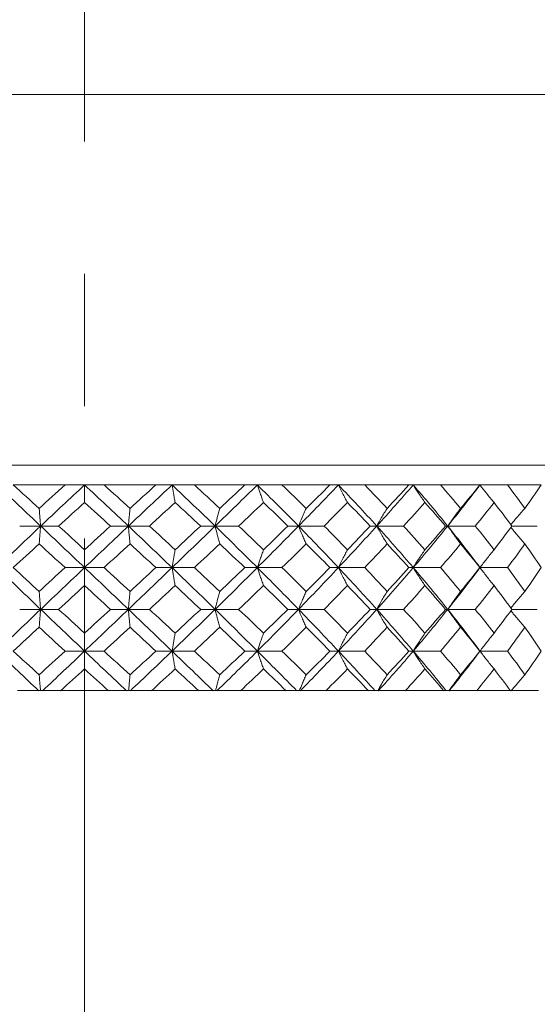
# Model space of a CAD drawing. Header units: inches. Extents: x 1.8 to 31.6, y 1.9 to 20.6.
# Tile 8 of 81: x 8.003 to 8.394, y 9.194 to 9.938. Entities that reach past the tile are written whole.
import ezdxf

# ---------------------------------------------------------------- set-up
doc = ezdxf.new("R2010")
doc.units = ezdxf.units.IN
doc.header["$MEASUREMENT"] = 0
doc.linetypes.add('CENTERX2', pattern=[0.8, 0.5, -0.1, 0.1, -0.1])

msp = doc.modelspace()

# ---------------------------------------------------------------- linework, layer by layer
at = {"color": 7, "linetype": 'CENTERX2', "lineweight": 0}
msp.add_line((8.0523, 13.54562), (8.0523, 7.70546), dxfattribs=at)
at = {"color": 7, "linetype": 'Continuous', "lineweight": 15}
for p, q in [((8.6773, 9.88114), (7.4273, 9.88114)), ((7.6148, 9.60105), (8.4898, 9.60105)), ((7.99847, 9.58605), (8.03755, 9.58605)), ((8.0523, 9.58605), (8.03755, 9.58605)), ((8.06705, 9.58605), (8.0523, 9.58605)), ((8.06705, 9.58605), (8.10613, 9.58605)), ((8.11839, 9.58605), (8.10613, 9.58605)), ((8.13527, 9.58605), (8.11839, 9.58605)), ((8.13527, 9.58605), (8.17339, 9.58605)), ((8.18286, 9.58605), (8.17339, 9.58605)), ((8.20145, 9.58605), (8.18286, 9.58605)), ((8.20145, 9.58605), (8.23766, 9.58605)), ((8.24411, 9.58605), (8.23766, 9.58605)), ((8.26395, 9.58605), (8.24411, 9.58605)), ((8.26395, 9.58605), (8.29738, 9.58605)), ((8.30064, 9.58605), (8.29738, 9.58605)), ((8.32124, 9.58605), (8.30064, 9.58605)), ((8.32124, 9.58605), (8.35105, 9.58605)), ((8.37191, 9.58605), (8.35105, 9.58605)), ((8.37191, 9.58605), (8.39737, 9.58605)), ((8.01915, 9.55501), (8.00329, 9.55501)), ((8.01915, 9.55501), (8.0327, 9.55501)), ((8.08545, 9.55501), (8.0719, 9.55501)), ((8.08545, 9.55501), (8.10131, 9.55501)), ((8.15093, 9.55501), (8.14003, 9.55501)), ((8.15093, 9.55501), (8.16872, 9.55501)), ((8.21398, 9.55501), (8.206, 9.55501)), ((8.21398, 9.55501), (8.23326, 9.55501)), ((8.27306, 9.55501), (8.26819, 9.55501)), ((8.27306, 9.55501), (8.29334, 9.55501)), ((8.32669, 9.55501), (8.32506, 9.55501)), ((8.32669, 9.55501), (8.34749, 9.55501)), ((8.37521, 9.55501), (8.39437, 9.55501)), ((8.0523, 9.52361), (8.03755, 9.52361)), ((8.0523, 9.52361), (8.06705, 9.52361)), ((8.11839, 9.52361), (8.10613, 9.52361)), ((8.11839, 9.52361), (8.13527, 9.52361)), ((8.18286, 9.52361), (8.17339, 9.52361)), ((8.18286, 9.52361), (8.20145, 9.52361)), ((8.24411, 9.52361), (8.23766, 9.52361)), ((8.24411, 9.52361), (8.26395, 9.52361)), ((8.30064, 9.52361), (8.29738, 9.52361)), ((8.30064, 9.52361), (8.32124, 9.52361)), ((8.35105, 9.52361), (8.37191, 9.52361)), ((8.01915, 9.49204), (8.00329, 9.49204)), ((8.01915, 9.49204), (8.0327, 9.49204)), ((8.08545, 9.49204), (8.0719, 9.49204)), ((8.08545, 9.49204), (8.10131, 9.49204)), ((8.15093, 9.49204), (8.14003, 9.49204)), ((8.15093, 9.49204), (8.16872, 9.49204)), ((8.21398, 9.49204), (8.206, 9.49204)), ((8.21398, 9.49204), (8.23326, 9.49204)), ((8.27306, 9.49204), (8.26819, 9.49204)), ((8.27306, 9.49204), (8.29334, 9.49204)), ((8.32669, 9.49204), (8.32506, 9.49204)), ((8.32669, 9.49204), (8.34749, 9.49204)), ((8.37521, 9.49204), (8.39437, 9.49204)), ((8.0523, 9.4605), (8.03755, 9.4605)), ((8.0523, 9.4605), (8.06705, 9.4605)), ((8.11839, 9.4605), (8.10613, 9.4605)), ((8.11839, 9.4605), (8.13527, 9.4605)), ((8.18286, 9.4605), (8.17339, 9.4605)), ((8.18286, 9.4605), (8.20145, 9.4605)), ((8.24411, 9.4605), (8.23766, 9.4605)), ((8.24411, 9.4605), (8.26395, 9.4605)), ((8.30064, 9.4605), (8.29738, 9.4605)), ((8.30064, 9.4605), (8.32124, 9.4605)), ((8.35105, 9.4605), (8.37191, 9.4605)), ((8.00484, 9.43069), (8.00174, 9.43069)), ((8.00474, 9.43069), (8.03424, 9.43069)), ((8.07034, 9.43069), (8.03424, 9.43069)), ((8.07346, 9.43069), (8.07034, 9.43069)), ((8.07336, 9.43069), (8.10285, 9.43069)), ((8.1385, 9.43069), (8.10285, 9.43069)), ((8.14156, 9.43069), (8.1385, 9.43069)), ((8.14146, 9.43069), (8.17021, 9.43069)), ((8.20454, 9.43069), (8.17021, 9.43069)), ((8.20746, 9.43069), (8.20454, 9.43069)), ((8.20736, 9.43069), (8.23466, 9.43069)), ((8.26682, 9.43069), (8.23466, 9.43069)), ((8.26954, 9.43069), (8.26682, 9.43069)), ((8.26945, 9.43069), (8.29463, 9.43069)), ((8.32383, 9.43069), (8.29463, 9.43069)), ((8.32628, 9.43069), (8.32383, 9.43069)), ((8.32619, 9.43069), (8.34863, 9.43069)), ((8.37415, 9.43069), (8.34863, 9.43069)), ((8.37626, 9.43069), (8.37415, 9.43069)), ((8.37619, 9.43069), (8.39533, 9.43069))]:
    msp.add_line(p, q, dxfattribs=at)
at = {"color": 7, "linetype": 'Continuous', "lineweight": 15, "flags": 128}
for points in [[(8.35105, 9.52361), (8.35105, 9.52361)], [(8.35105, 9.4605), (8.35105, 9.4605)]]:
    msp.add_lwpolyline(points, dxfattribs=at)
at = {"color": 7, "linetype": 'Continuous', "lineweight": 15}
for points in [[(7.98621, 9.58605), (7.99709, 9.57582), (8.00809, 9.56546), (8.01915, 9.55501)], [(7.99847, 9.58605), (8.00494, 9.58021), (8.01144, 9.57432), (8.01797, 9.56839)], [(8.03755, 9.58605), (8.03103, 9.58021), (8.0245, 9.57432), (8.01797, 9.56839)], [(8.0523, 9.58605), (8.04128, 9.57582), (8.03022, 9.56546), (8.01915, 9.55501)], [(8.0523, 9.58605), (8.06332, 9.57582), (8.07438, 9.56546), (8.08545, 9.55501)], [(8.06705, 9.58605), (8.07357, 9.58021), (8.0801, 9.57432), (8.08663, 9.56839)], [(8.11839, 9.58605), (8.10751, 9.57582), (8.09651, 9.56546), (8.08545, 9.55501)], [(8.10613, 9.58605), (8.09966, 9.58021), (8.09316, 9.57432), (8.08663, 9.56839)], [(8.11839, 9.58605), (8.12928, 9.57582), (8.14014, 9.56546), (8.15093, 9.55501)], [(8.13527, 9.58605), (8.14167, 9.58021), (8.14806, 9.57432), (8.15443, 9.56839)], [(8.18286, 9.58605), (8.17238, 9.57582), (8.16172, 9.56546), (8.15093, 9.55501)], [(8.17339, 9.58605), (8.16712, 9.58021), (8.1608, 9.57432), (8.15443, 9.56839)], [(8.18286, 9.58605), (8.19334, 9.57582), (8.20373, 9.56546), (8.21398, 9.55501)], [(8.20145, 9.58605), (8.20758, 9.58021), (8.21367, 9.57432), (8.21972, 9.56839)], [(8.24411, 9.58605), (8.23429, 9.57582), (8.22424, 9.56546), (8.21398, 9.55501)], [(8.23766, 9.58605), (8.23176, 9.58021), (8.22578, 9.57432), (8.21972, 9.56839)], [(8.24411, 9.58605), (8.25393, 9.57582), (8.26359, 9.56546), (8.27306, 9.55501)], [(8.26395, 9.58605), (8.26966, 9.58021), (8.27531, 9.57432), (8.28089, 9.56839)], [(8.30064, 9.58605), (8.29173, 9.57582), (8.28252, 9.56546), (8.27306, 9.55501)], [(8.29738, 9.58605), (8.29197, 9.58021), (8.28648, 9.57432), (8.28089, 9.56839)], [(8.30064, 9.58605), (8.30955, 9.57582), (8.31825, 9.56546), (8.32669, 9.55501)], [(8.32124, 9.58605), (8.32639, 9.58021), (8.33145, 9.57432), (8.33643, 9.56839)], [(8.35105, 9.58605), (8.34326, 9.57582), (8.33513, 9.56546), (8.32669, 9.55501)], [(8.35105, 9.58605), (8.34629, 9.58021), (8.34141, 9.57432), (8.33643, 9.56839)], [(8.37191, 9.58605), (8.37637, 9.58021), (8.38072, 9.57432), (8.38498, 9.56839)], [(8.39737, 9.58605), (8.39337, 9.58021), (8.38923, 9.57432), (8.38498, 9.56839)], [(8.0523, 9.57278), (8.04578, 9.56689), (8.03924, 9.56097), (8.0327, 9.55501)], [(8.0523, 9.57278), (8.05882, 9.56689), (8.06536, 9.56097), (8.0719, 9.55501)], [(8.12074, 9.57278), (8.1143, 9.56689), (8.10782, 9.56097), (8.10131, 9.55501)], [(8.12074, 9.57278), (8.12718, 9.56689), (8.13362, 9.56097), (8.14003, 9.55501)], [(8.1875, 9.57278), (8.18129, 9.56689), (8.17503, 9.56097), (8.16872, 9.55501)], [(8.1875, 9.57278), (8.1937, 9.56689), (8.19987, 9.56097), (8.206, 9.55501)], [(8.25092, 9.57278), (8.24511, 9.56689), (8.23922, 9.56097), (8.23326, 9.55501)], [(8.25092, 9.57278), (8.25673, 9.56689), (8.26249, 9.56097), (8.26819, 9.55501)], [(8.30946, 9.57278), (8.30418, 9.56689), (8.2988, 9.56097), (8.29334, 9.55501)], [(8.30946, 9.57278), (8.31473, 9.56689), (8.31994, 9.56097), (8.32506, 9.55501)], [(8.36166, 9.57278), (8.35705, 9.56689), (8.35232, 9.56097), (8.34749, 9.55501)], [(8.36166, 9.57278), (8.36627, 9.56689), (8.37079, 9.56097), (8.37521, 9.55501)], [(8.01915, 9.55501), (8.00815, 9.54462), (7.99715, 9.53413), (7.98621, 9.52361)], [(8.01915, 9.55501), (8.03015, 9.54462), (8.04122, 9.53413), (8.0523, 9.52361)], [(8.0327, 9.55501), (8.03922, 9.54907), (8.04576, 9.54311), (8.0523, 9.53712)], [(8.08545, 9.55501), (8.07445, 9.54462), (8.06338, 9.53413), (8.0523, 9.52361)], [(8.0719, 9.55501), (8.06538, 9.54907), (8.05884, 9.54311), (8.0523, 9.53712)], [(8.08545, 9.55501), (8.09645, 9.54462), (8.10745, 9.53413), (8.11839, 9.52361)], [(8.10131, 9.55501), (8.1078, 9.54907), (8.11428, 9.54311), (8.12074, 9.53712)], [(8.15093, 9.55501), (8.1402, 9.54462), (8.12934, 9.53413), (8.11839, 9.52361)], [(8.14003, 9.55501), (8.13364, 9.54907), (8.1272, 9.54311), (8.12074, 9.53712)], [(8.15093, 9.55501), (8.16166, 9.54462), (8.17232, 9.53413), (8.18286, 9.52361)], [(8.16872, 9.55501), (8.17501, 9.54907), (8.18127, 9.54311), (8.1875, 9.53712)], [(8.21398, 9.55501), (8.20379, 9.54462), (8.1934, 9.53413), (8.18286, 9.52361)], [(8.206, 9.55501), (8.19989, 9.54907), (8.19372, 9.54311), (8.1875, 9.53712)], [(8.21398, 9.55501), (8.22418, 9.54462), (8.23424, 9.53413), (8.24411, 9.52361)], [(8.23326, 9.55501), (8.2392, 9.54907), (8.24509, 9.54311), (8.25092, 9.53712)], [(8.27306, 9.55501), (8.26365, 9.54462), (8.25398, 9.53413), (8.24411, 9.52361)], [(8.26819, 9.55501), (8.26251, 9.54907), (8.25675, 9.54311), (8.25092, 9.53712)], [(8.27306, 9.55501), (8.28246, 9.54462), (8.29167, 9.53413), (8.30064, 9.52361)], [(8.29334, 9.55501), (8.29879, 9.54907), (8.30416, 9.54311), (8.30946, 9.53712)], [(8.32669, 9.55501), (8.3183, 9.54462), (8.3096, 9.53413), (8.30064, 9.52361)], [(8.32506, 9.55501), (8.31995, 9.54907), (8.31475, 9.54311), (8.30946, 9.53712)], [(8.32669, 9.55501), (8.33508, 9.54462), (8.34322, 9.53413), (8.35105, 9.52361)], [(8.34749, 9.55501), (8.35231, 9.54907), (8.35703, 9.54311), (8.36166, 9.53712)], [(8.37521, 9.55501), (8.37081, 9.54907), (8.36629, 9.54311), (8.36166, 9.53712)], [(8.01797, 9.54156), (8.01147, 9.5356), (8.00496, 9.52961), (7.99847, 9.52361)], [(8.01797, 9.54156), (8.02448, 9.5356), (8.03101, 9.52961), (8.03755, 9.52361)], [(8.08663, 9.54156), (8.08012, 9.5356), (8.07359, 9.52961), (8.06705, 9.52361)], [(8.08663, 9.54156), (8.09313, 9.5356), (8.09964, 9.52961), (8.10613, 9.52361)], [(8.15443, 9.54156), (8.14808, 9.5356), (8.14169, 9.52961), (8.13527, 9.52361)], [(8.15443, 9.54156), (8.16078, 9.5356), (8.1671, 9.52961), (8.17339, 9.52361)], [(8.21972, 9.54156), (8.21369, 9.5356), (8.2076, 9.52961), (8.20145, 9.52361)], [(8.21972, 9.54156), (8.22576, 9.5356), (8.23174, 9.52961), (8.23766, 9.52361)], [(8.28089, 9.54156), (8.27533, 9.5356), (8.26968, 9.52961), (8.26395, 9.52361)], [(8.28089, 9.54156), (8.28646, 9.5356), (8.29196, 9.52961), (8.29738, 9.52361)], [(8.33643, 9.54156), (8.33147, 9.5356), (8.3264, 9.52961), (8.32124, 9.52361)], [(8.33643, 9.54156), (8.3414, 9.5356), (8.34627, 9.52961), (8.35105, 9.52361)], [(8.38498, 9.54156), (8.38074, 9.5356), (8.37638, 9.52961), (8.37191, 9.52361)], [(8.38498, 9.54156), (8.38922, 9.5356), (8.39335, 9.52961), (8.39737, 9.52361)], [(7.98621, 9.52361), (7.99712, 9.51311), (8.00812, 9.50257), (8.01915, 9.49204)], [(7.99847, 9.52361), (8.00495, 9.51762), (8.01146, 9.51161), (8.01797, 9.50561)], [(8.03755, 9.52361), (8.03102, 9.51762), (8.02449, 9.51161), (8.01797, 9.50561)], [(8.0523, 9.52361), (8.04125, 9.51311), (8.03018, 9.50257), (8.01915, 9.49204)], [(8.0523, 9.52361), (8.06335, 9.51311), (8.07442, 9.50257), (8.08545, 9.49204)], [(8.06705, 9.52361), (8.07358, 9.51762), (8.08011, 9.51161), (8.08663, 9.50561)], [(8.11839, 9.52361), (8.10748, 9.51311), (8.09648, 9.50257), (8.08545, 9.49204)], [(8.10613, 9.52361), (8.09965, 9.51762), (8.09314, 9.51161), (8.08663, 9.50561)], [(8.11839, 9.52361), (8.12931, 9.51311), (8.14017, 9.50257), (8.15093, 9.49204)], [(8.13527, 9.52361), (8.14168, 9.51762), (8.14807, 9.51161), (8.15443, 9.50561)], [(8.18286, 9.52361), (8.17235, 9.51311), (8.16169, 9.50257), (8.15093, 9.49204)], [(8.17339, 9.52361), (8.16711, 9.51762), (8.16079, 9.51161), (8.15443, 9.50561)], [(8.18286, 9.52361), (8.19337, 9.51311), (8.20376, 9.50257), (8.21398, 9.49204)], [(8.20145, 9.52361), (8.20759, 9.51762), (8.21368, 9.51161), (8.21972, 9.50561)], [(8.24411, 9.52361), (8.23426, 9.51311), (8.22421, 9.50257), (8.21398, 9.49204)], [(8.23766, 9.52361), (8.23175, 9.51762), (8.22576, 9.51161), (8.21972, 9.50561)], [(8.24411, 9.52361), (8.25396, 9.51311), (8.26362, 9.50257), (8.27306, 9.49204)], [(8.26395, 9.52361), (8.26967, 9.51762), (8.27532, 9.51161), (8.28089, 9.50561)], [(8.30064, 9.52361), (8.2917, 9.51311), (8.28249, 9.50257), (8.27306, 9.49204)], [(8.29738, 9.52361), (8.29197, 9.51762), (8.28647, 9.51161), (8.28089, 9.50561)], [(8.30064, 9.52361), (8.30958, 9.51311), (8.31828, 9.50257), (8.32669, 9.49204)], [(8.32124, 9.52361), (8.3264, 9.51762), (8.33146, 9.51161), (8.33643, 9.50561)], [(8.35105, 9.52361), (8.34324, 9.51311), (8.33511, 9.50257), (8.32669, 9.49204)], [(8.35105, 9.52361), (8.34628, 9.51762), (8.34141, 9.51161), (8.33643, 9.50561)], [(8.37191, 9.52361), (8.37637, 9.51762), (8.38073, 9.51161), (8.38498, 9.50561)], [(8.39737, 9.52361), (8.39336, 9.51762), (8.38922, 9.51161), (8.38498, 9.50561)], [(8.0523, 9.51007), (8.04577, 9.50406), (8.03923, 9.49805), (8.0327, 9.49204)], [(8.0523, 9.51007), (8.05883, 9.50406), (8.06537, 9.49805), (8.0719, 9.49204)], [(8.12074, 9.51007), (8.11429, 9.50406), (8.10781, 9.49805), (8.10131, 9.49204)], [(8.12074, 9.51007), (8.12719, 9.50406), (8.13363, 9.49805), (8.14003, 9.49204)], [(8.1875, 9.51007), (8.18128, 9.50406), (8.17502, 9.49805), (8.16872, 9.49204)], [(8.1875, 9.51007), (8.19371, 9.50406), (8.19988, 9.49805), (8.206, 9.49204)], [(8.25092, 9.51007), (8.2451, 9.50406), (8.23921, 9.49805), (8.23326, 9.49204)], [(8.25092, 9.51007), (8.25674, 9.50406), (8.2625, 9.49805), (8.26819, 9.49204)], [(8.30946, 9.51007), (8.30417, 9.50406), (8.2988, 9.49805), (8.29334, 9.49204)], [(8.30946, 9.51007), (8.31474, 9.50406), (8.31994, 9.49805), (8.32506, 9.49204)], [(8.36166, 9.51007), (8.35704, 9.50406), (8.35231, 9.49805), (8.34749, 9.49204)], [(8.36166, 9.51007), (8.36628, 9.50406), (8.3708, 9.49805), (8.37521, 9.49204)], [(8.01915, 9.49204), (8.00812, 9.48151), (7.99712, 9.47098), (7.98621, 9.4605)], [(8.01915, 9.49204), (8.03019, 9.48151), (8.04125, 9.47098), (8.0523, 9.4605)], [(8.0327, 9.49204), (8.03923, 9.48603), (8.04577, 9.48003), (8.0523, 9.47403)], [(8.08545, 9.49204), (8.07441, 9.48151), (8.06335, 9.47098), (8.0523, 9.4605)], [(8.0719, 9.49204), (8.06537, 9.48603), (8.05883, 9.48003), (8.0523, 9.47403)], [(8.08545, 9.49204), (8.09648, 9.48151), (8.10748, 9.47098), (8.11839, 9.4605)], [(8.10131, 9.49204), (8.10781, 9.48603), (8.11429, 9.48003), (8.12074, 9.47403)], [(8.15093, 9.49204), (8.14017, 9.48151), (8.1293, 9.47098), (8.11839, 9.4605)], [(8.14003, 9.49204), (8.13363, 9.48603), (8.12719, 9.48003), (8.12074, 9.47403)], [(8.15093, 9.49204), (8.16169, 9.48151), (8.17235, 9.47098), (8.18286, 9.4605)], [(8.16872, 9.49204), (8.17502, 9.48603), (8.18128, 9.48003), (8.1875, 9.47403)], [(8.21398, 9.49204), (8.20376, 9.48151), (8.19337, 9.47098), (8.18286, 9.4605)], [(8.206, 9.49204), (8.19988, 9.48603), (8.19371, 9.48003), (8.1875, 9.47403)], [(8.21398, 9.49204), (8.22421, 9.48151), (8.23427, 9.47098), (8.24411, 9.4605)], [(8.23326, 9.49204), (8.23921, 9.48603), (8.2451, 9.48003), (8.25092, 9.47403)], [(8.27306, 9.49204), (8.26362, 9.48151), (8.25395, 9.47098), (8.24411, 9.4605)], [(8.26819, 9.49204), (8.2625, 9.48603), (8.25674, 9.48003), (8.25092, 9.47403)], [(8.27306, 9.49204), (8.28249, 9.48151), (8.2917, 9.47098), (8.30064, 9.4605)], [(8.29334, 9.49204), (8.2988, 9.48603), (8.30417, 9.48003), (8.30946, 9.47403)], [(8.32669, 9.49204), (8.31827, 9.48151), (8.30958, 9.47098), (8.30064, 9.4605)], [(8.32506, 9.49204), (8.31994, 9.48603), (8.31474, 9.48003), (8.30946, 9.47403)], [(8.32669, 9.49204), (8.33511, 9.48151), (8.34324, 9.47098), (8.35105, 9.4605)], [(8.34749, 9.49204), (8.35231, 9.48603), (8.35704, 9.48003), (8.36166, 9.47403)], [(8.37521, 9.49204), (8.3708, 9.48603), (8.36628, 9.48003), (8.36166, 9.47403)], [(8.01797, 9.47849), (8.01145, 9.47248), (8.00495, 9.46648), (7.99847, 9.4605)], [(8.01797, 9.47849), (8.02449, 9.47248), (8.03102, 9.46648), (8.03755, 9.4605)], [(8.08663, 9.47849), (8.08011, 9.47248), (8.07358, 9.46648), (8.06705, 9.4605)], [(8.08663, 9.47849), (8.09315, 9.47248), (8.09965, 9.46648), (8.10613, 9.4605)], [(8.15443, 9.47849), (8.14807, 9.47248), (8.14168, 9.46648), (8.13527, 9.4605)], [(8.15443, 9.47849), (8.16079, 9.47248), (8.16711, 9.46648), (8.17339, 9.4605)], [(8.21972, 9.47849), (8.21368, 9.47248), (8.20759, 9.46648), (8.20145, 9.4605)], [(8.21972, 9.47849), (8.22577, 9.47248), (8.23175, 9.46648), (8.23766, 9.4605)], [(8.28089, 9.47849), (8.27532, 9.47248), (8.26967, 9.46648), (8.26395, 9.4605)], [(8.28089, 9.47849), (8.28647, 9.47248), (8.29197, 9.46648), (8.29738, 9.4605)], [(8.33643, 9.47849), (8.33146, 9.47248), (8.32639, 9.46648), (8.32124, 9.4605)], [(8.33643, 9.47849), (8.34141, 9.47248), (8.34628, 9.46648), (8.35105, 9.4605)], [(8.38498, 9.47849), (8.38073, 9.47248), (8.37637, 9.46648), (8.37191, 9.4605)], [(8.38498, 9.47849), (8.38923, 9.47248), (8.39336, 9.46648), (8.39737, 9.4605)], [(7.98621, 9.4605), (7.99667, 9.45046), (8.00718, 9.44047), (8.01769, 9.43056)], [(7.99847, 9.4605), (8.00496, 9.45451), (8.01147, 9.44854), (8.01797, 9.44259)], [(8.03755, 9.4605), (8.03101, 9.45451), (8.02448, 9.44854), (8.01797, 9.44259)], [(8.0523, 9.4605), (8.0417, 9.45046), (8.03113, 9.44047), (8.02061, 9.43056)], [(8.0523, 9.4605), (8.0629, 9.45046), (8.07347, 9.44047), (8.08399, 9.43056)], [(8.06705, 9.4605), (8.07359, 9.45451), (8.08012, 9.44854), (8.08663, 9.44259)], [(8.10613, 9.4605), (8.09964, 9.45451), (8.09313, 9.44854), (8.08663, 9.44259)], [(8.11839, 9.4605), (8.10793, 9.45046), (8.09742, 9.44047), (8.08691, 9.43056)], [(8.11839, 9.4605), (8.12886, 9.45046), (8.13924, 9.44047), (8.1495, 9.43056)], [(8.13527, 9.4605), (8.1417, 9.45451), (8.14809, 9.44854), (8.15443, 9.44259)], [(8.18286, 9.4605), (8.17278, 9.45046), (8.1626, 9.44047), (8.15236, 9.43056)], [(8.17339, 9.4605), (8.1671, 9.45451), (8.16078, 9.44854), (8.15443, 9.44259)], [(8.18286, 9.4605), (8.19294, 9.45046), (8.20287, 9.44047), (8.21263, 9.43056)], [(8.20145, 9.4605), (8.2076, 9.45451), (8.21369, 9.44854), (8.21972, 9.44259)], [(8.24411, 9.4605), (8.23467, 9.45046), (8.22507, 9.44047), (8.21534, 9.43056)], [(8.23766, 9.4605), (8.23174, 9.45451), (8.22575, 9.44854), (8.21972, 9.44259)], [(8.24411, 9.4605), (8.25355, 9.45046), (8.26279, 9.44047), (8.2718, 9.43056)], [(8.26395, 9.4605), (8.26968, 9.45451), (8.27533, 9.44854), (8.28089, 9.44259)], [(8.30064, 9.4605), (8.29207, 9.45046), (8.28328, 9.44047), (8.2743, 9.43056)], [(8.29738, 9.4605), (8.29196, 9.45451), (8.28646, 9.44854), (8.28089, 9.44259)], [(8.30064, 9.4605), (8.30921, 9.45046), (8.31753, 9.44047), (8.32558, 9.43056)], [(8.32124, 9.4605), (8.32641, 9.45451), (8.33147, 9.44854), (8.33643, 9.44259)], [(8.35105, 9.4605), (8.34356, 9.45046), (8.3358, 9.44047), (8.32781, 9.43056)], [(8.35105, 9.4605), (8.34627, 9.45451), (8.3414, 9.44854), (8.33643, 9.44259)], [(8.37191, 9.4605), (8.37638, 9.45451), (8.38074, 9.44854), (8.38498, 9.44259)], [(8.39737, 9.4605), (8.39335, 9.45451), (8.38922, 9.44854), (8.38498, 9.44259)], [(8.0523, 9.44702), (8.04626, 9.44151), (8.04023, 9.43602), (8.03422, 9.43057)], [(8.0523, 9.44702), (8.05834, 9.44151), (8.06437, 9.43602), (8.07038, 9.43057)], [(8.12074, 9.44702), (8.11478, 9.44151), (8.1088, 9.43602), (8.10282, 9.43057)], [(8.12074, 9.44702), (8.1267, 9.44151), (8.13264, 9.43602), (8.13854, 9.43057)], [(8.1875, 9.44702), (8.18175, 9.44151), (8.17598, 9.43602), (8.17018, 9.43057)], [(8.1875, 9.44702), (8.19324, 9.44151), (8.19893, 9.43602), (8.20458, 9.43057)], [(8.25092, 9.44702), (8.24554, 9.44151), (8.24011, 9.43602), (8.23464, 9.43057)], [(8.25092, 9.44702), (8.2563, 9.44151), (8.26162, 9.43602), (8.26686, 9.43057)], [(8.30946, 9.44702), (8.30457, 9.44151), (8.29962, 9.43602), (8.29461, 9.43057)], [(8.30946, 9.44702), (8.31434, 9.44151), (8.31914, 9.43602), (8.32386, 9.43057)], [(8.36166, 9.44702), (8.35739, 9.44151), (8.35304, 9.43602), (8.34861, 9.43057)], [(8.36166, 9.44702), (8.36593, 9.44151), (8.3701, 9.43602), (8.37418, 9.43057)]]:
    msp.add_open_spline(points, degree=3, dxfattribs=at)
for points, knots in [([(8.0523, 9.57278), (8.0523, 9.57393), (8.0523, 9.57509), (8.0523, 9.57625), (8.0523, 9.57742), (8.0523, 9.5786), (8.0523, 9.57978), (8.0523, 9.58184), (8.0523, 9.58393), (8.0523, 9.58605)], [0, 0, 0, 0, 0.0001358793, 0.0001358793, 0.0001358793, 0.0002717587, 0.0002717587, 0.0002717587, 0.0005087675, 0.0005087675, 0.0005087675, 0.0005087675]), ([(8.12074, 9.57278), (8.12053, 9.57393), (8.12031, 9.57509), (8.1201, 9.57625), (8.11989, 9.57742), (8.11968, 9.5786), (8.11947, 9.57978), (8.11911, 9.58184), (8.11875, 9.58393), (8.11839, 9.58605)], [0, 0, 0, 0, 0.0001358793, 0.0001358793, 0.0001358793, 0.0002717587, 0.0002717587, 0.0002717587, 0.0005087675, 0.0005087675, 0.0005087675, 0.0005087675]), ([(8.1875, 9.57278), (8.18707, 9.57393), (8.18665, 9.57509), (8.18624, 9.57625), (8.18582, 9.57742), (8.18541, 9.5786), (8.18499, 9.57978), (8.18428, 9.58184), (8.18356, 9.58393), (8.18286, 9.58605)], [0, 0, 0, 0, 0.0001358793, 0.0001358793, 0.0001358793, 0.0002717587, 0.0002717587, 0.0002717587, 0.0005087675, 0.0005087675, 0.0005087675, 0.0005087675]), ([(8.25092, 9.57278), (8.2503, 9.57393), (8.24969, 9.57509), (8.24907, 9.57625), (8.24846, 9.57742), (8.24785, 9.5786), (8.24725, 9.57978), (8.24619, 9.58184), (8.24515, 9.58393), (8.24411, 9.58605)], [0, 0, 0, 0, 0.0001358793, 0.0001358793, 0.0001358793, 0.0002717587, 0.0002717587, 0.0002717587, 0.0005087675, 0.0005087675, 0.0005087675, 0.0005087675]), ([(8.30946, 9.57278), (8.30866, 9.57393), (8.30786, 9.57509), (8.30707, 9.57625), (8.30627, 9.57742), (8.30548, 9.5786), (8.3047, 9.57978), (8.30333, 9.58184), (8.30198, 9.58393), (8.30064, 9.58605)], [0, 0, 0, 0, 0.0001358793, 0.0001358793, 0.0001358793, 0.0002717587, 0.0002717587, 0.0002717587, 0.0005087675, 0.0005087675, 0.0005087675, 0.0005087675]), ([(8.36166, 9.57278), (8.3607, 9.57393), (8.35974, 9.57509), (8.35878, 9.57625), (8.35783, 9.57742), (8.35688, 9.5786), (8.35594, 9.57978), (8.35429, 9.58184), (8.35266, 9.58393), (8.35105, 9.58605)], [0, 0, 0, 0, 0.0001358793, 0.0001358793, 0.0001358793, 0.0002717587, 0.0002717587, 0.0002717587, 0.0005087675, 0.0005087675, 0.0005087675, 0.0005087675]), ([(8.01797, 9.56839), (8.01808, 9.56724), (8.01819, 9.56608), (8.01829, 9.56491), (8.0184, 9.56374), (8.0185, 9.56256), (8.01861, 9.56137), (8.01879, 9.55928), (8.01897, 9.55716), (8.01915, 9.55501)], [0, 0, 0, 0, 0.00013588, 0.00013588, 0.00013588, 0.0002717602, 0.0002717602, 0.0002717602, 0.0005106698, 0.0005106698, 0.0005106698, 0.0005106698]), ([(8.08663, 9.56839), (8.08652, 9.56724), (8.08641, 9.56608), (8.08631, 9.56491), (8.0862, 9.56374), (8.0861, 9.56256), (8.08599, 9.56137), (8.08581, 9.55928), (8.08563, 9.55716), (8.08545, 9.55501)], [0, 0, 0, 0, 0.00013588, 0.00013588, 0.00013588, 0.0002717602, 0.0002717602, 0.0002717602, 0.0005106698, 0.0005106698, 0.0005106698, 0.0005106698]), ([(8.15443, 9.56839), (8.15411, 9.56724), (8.1538, 9.56608), (8.15348, 9.56491), (8.15317, 9.56374), (8.15286, 9.56256), (8.15255, 9.56137), (8.152, 9.55928), (8.15146, 9.55716), (8.15093, 9.55501)], [0, 0, 0, 0, 0.00013588, 0.00013588, 0.00013588, 0.0002717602, 0.0002717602, 0.0002717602, 0.0005106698, 0.0005106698, 0.0005106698, 0.0005106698]), ([(8.21972, 9.56839), (8.2192, 9.56724), (8.21868, 9.56608), (8.21817, 9.56491), (8.21766, 9.56374), (8.21714, 9.56256), (8.21664, 9.56137), (8.21574, 9.55928), (8.21486, 9.55716), (8.21398, 9.55501)], [0, 0, 0, 0, 0.00013588, 0.00013588, 0.00013588, 0.0002717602, 0.0002717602, 0.0002717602, 0.0005106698, 0.0005106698, 0.0005106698, 0.0005106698]), ([(8.28089, 9.56839), (8.28018, 9.56724), (8.27947, 9.56608), (8.27877, 9.56491), (8.27807, 9.56374), (8.27737, 9.56256), (8.27668, 9.56137), (8.27546, 9.55928), (8.27425, 9.55716), (8.27306, 9.55501)], [0, 0, 0, 0, 0.00013588, 0.00013588, 0.00013588, 0.0002717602, 0.0002717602, 0.0002717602, 0.0005106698, 0.0005106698, 0.0005106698, 0.0005106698]), ([(8.33643, 9.56839), (8.33555, 9.56724), (8.33467, 9.56608), (8.3338, 9.56491), (8.33292, 9.56374), (8.33205, 9.56256), (8.33119, 9.56137), (8.32967, 9.55928), (8.32817, 9.55716), (8.32669, 9.55501)], [0, 0, 0, 0, 0.00013588, 0.00013588, 0.00013588, 0.0002717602, 0.0002717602, 0.0002717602, 0.0005106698, 0.0005106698, 0.0005106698, 0.0005106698]), ([(8.38498, 9.56839), (8.38395, 9.56724), (8.38188, 9.56492), (8.37896, 9.56152), (8.37647, 9.55857), (8.37501, 9.55678), (8.37442, 9.55605)], [0, 0, 0, 0, 0.288038, 0.576077, 0.829268, 1, 1, 1, 1]), ([(8.01797, 9.54156), (8.01808, 9.54272), (8.01819, 9.54389), (8.01829, 9.54506), (8.0184, 9.54624), (8.0185, 9.54742), (8.01861, 9.54861), (8.01879, 9.55072), (8.01897, 9.55285), (8.01915, 9.55501)], [0, 0, 0, 0, 0.0001358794, 0.0001358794, 0.0001358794, 0.0002717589, 0.0002717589, 0.0002717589, 0.0005117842, 0.0005117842, 0.0005117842, 0.0005117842]), ([(8.08663, 9.54156), (8.08652, 9.54272), (8.08641, 9.54389), (8.08631, 9.54506), (8.0862, 9.54624), (8.0861, 9.54742), (8.08599, 9.54861), (8.08581, 9.55072), (8.08563, 9.55285), (8.08545, 9.55501)], [0, 0, 0, 0, 0.0001358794, 0.0001358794, 0.0001358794, 0.0002717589, 0.0002717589, 0.0002717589, 0.0005117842, 0.0005117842, 0.0005117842, 0.0005117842]), ([(8.15443, 9.54156), (8.15412, 9.54272), (8.1538, 9.54389), (8.15349, 9.54506), (8.15317, 9.54624), (8.15286, 9.54742), (8.15255, 9.54861), (8.15201, 9.55072), (8.15147, 9.55285), (8.15093, 9.55501)], [0, 0, 0, 0, 0.0001358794, 0.0001358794, 0.0001358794, 0.0002717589, 0.0002717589, 0.0002717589, 0.0005117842, 0.0005117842, 0.0005117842, 0.0005117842]), ([(8.21972, 9.54156), (8.21921, 9.54272), (8.21869, 9.54389), (8.21818, 9.54506), (8.21766, 9.54624), (8.21715, 9.54742), (8.21664, 9.54861), (8.21575, 9.55072), (8.21486, 9.55285), (8.21398, 9.55501)], [0, 0, 0, 0, 0.0001358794, 0.0001358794, 0.0001358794, 0.0002717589, 0.0002717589, 0.0002717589, 0.0005117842, 0.0005117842, 0.0005117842, 0.0005117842]), ([(8.28089, 9.54156), (8.28018, 9.54272), (8.27948, 9.54389), (8.27878, 9.54506), (8.27808, 9.54624), (8.27738, 9.54742), (8.27669, 9.54861), (8.27547, 9.55072), (8.27425, 9.55285), (8.27306, 9.55501)], [0, 0, 0, 0, 0.0001358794, 0.0001358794, 0.0001358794, 0.0002717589, 0.0002717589, 0.0002717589, 0.0005117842, 0.0005117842, 0.0005117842, 0.0005117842]), ([(8.33643, 9.54156), (8.33555, 9.54272), (8.33468, 9.54389), (8.33381, 9.54506), (8.33293, 9.54624), (8.33207, 9.54742), (8.33121, 9.54861), (8.32969, 9.55072), (8.32818, 9.55285), (8.32669, 9.55501)], [0, 0, 0, 0, 0.0001358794, 0.0001358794, 0.0001358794, 0.0002717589, 0.0002717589, 0.0002717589, 0.0005117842, 0.0005117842, 0.0005117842, 0.0005117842]), ([(8.38498, 9.54156), (8.38395, 9.54272), (8.38189, 9.54505), (8.37897, 9.54847), (8.37648, 9.55144), (8.37502, 9.55324), (8.37442, 9.55397)], [0, 0, 0, 0, 0.287362, 0.574724, 0.828506, 1, 1, 1, 1]), ([(8.0523, 9.53712), (8.0523, 9.53597), (8.0523, 9.5348), (8.0523, 9.53362), (8.0523, 9.53244), (8.0523, 9.53126), (8.0523, 9.53006), (8.0523, 9.52794), (8.0523, 9.52579), (8.0523, 9.52361)], [0, 0, 0, 0, 0.0001358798, 0.0001358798, 0.0001358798, 0.0002717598, 0.0002717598, 0.0002717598, 0.0005128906, 0.0005128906, 0.0005128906, 0.0005128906]), ([(8.12074, 9.53712), (8.12053, 9.53597), (8.12032, 9.5348), (8.12011, 9.53362), (8.1199, 9.53244), (8.11969, 9.53126), (8.11948, 9.53006), (8.11912, 9.52794), (8.11875, 9.52579), (8.11839, 9.52361)], [0, 0, 0, 0, 0.0001358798, 0.0001358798, 0.0001358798, 0.0002717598, 0.0002717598, 0.0002717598, 0.0005128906, 0.0005128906, 0.0005128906, 0.0005128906]), ([(8.1875, 9.53712), (8.18708, 9.53597), (8.18666, 9.5348), (8.18625, 9.53362), (8.18583, 9.53244), (8.18542, 9.53126), (8.18501, 9.53006), (8.18429, 9.52794), (8.18357, 9.52579), (8.18286, 9.52361)], [0, 0, 0, 0, 0.0001358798, 0.0001358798, 0.0001358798, 0.0002717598, 0.0002717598, 0.0002717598, 0.0005128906, 0.0005128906, 0.0005128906, 0.0005128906]), ([(8.25092, 9.53712), (8.25031, 9.53597), (8.24969, 9.5348), (8.24909, 9.53362), (8.24848, 9.53244), (8.24787, 9.53126), (8.24727, 9.53006), (8.24621, 9.52794), (8.24515, 9.52579), (8.24411, 9.52361)], [0, 0, 0, 0, 0.0001358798, 0.0001358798, 0.0001358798, 0.0002717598, 0.0002717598, 0.0002717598, 0.0005128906, 0.0005128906, 0.0005128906, 0.0005128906]), ([(8.30946, 9.53712), (8.30866, 9.53597), (8.30787, 9.5348), (8.30708, 9.53362), (8.30629, 9.53244), (8.30551, 9.53126), (8.30473, 9.53006), (8.30335, 9.52794), (8.30199, 9.52579), (8.30064, 9.52361)], [0, 0, 0, 0, 0.0001358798, 0.0001358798, 0.0001358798, 0.0002717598, 0.0002717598, 0.0002717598, 0.0005128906, 0.0005128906, 0.0005128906, 0.0005128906]), ([(8.36166, 9.53712), (8.3607, 9.53597), (8.35975, 9.5348), (8.3588, 9.53362), (8.35785, 9.53244), (8.35691, 9.53126), (8.35598, 9.53006), (8.35432, 9.52794), (8.35268, 9.52579), (8.35105, 9.52361)], [0, 0, 0, 0, 0.0001358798, 0.0001358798, 0.0001358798, 0.0002717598, 0.0002717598, 0.0002717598, 0.0005128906, 0.0005128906, 0.0005128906, 0.0005128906]), ([(8.0523, 9.51007), (8.0523, 9.51123), (8.0523, 9.5124), (8.0523, 9.51358), (8.0523, 9.51476), (8.0523, 9.51594), (8.0523, 9.51714), (8.0523, 9.51927), (8.0523, 9.52143), (8.0523, 9.52361)], [0, 0, 0, 0, 0.0001358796, 0.0001358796, 0.0001358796, 0.0002717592, 0.0002717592, 0.0002717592, 0.0005134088, 0.0005134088, 0.0005134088, 0.0005134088]), ([(8.12074, 9.51007), (8.12053, 9.51123), (8.12032, 9.5124), (8.12011, 9.51358), (8.1199, 9.51476), (8.11969, 9.51594), (8.11948, 9.51714), (8.11912, 9.51927), (8.11875, 9.52143), (8.11839, 9.52361)], [0, 0, 0, 0, 0.0001358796, 0.0001358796, 0.0001358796, 0.0002717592, 0.0002717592, 0.0002717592, 0.0005134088, 0.0005134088, 0.0005134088, 0.0005134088]), ([(8.1875, 9.51007), (8.18708, 9.51123), (8.18666, 9.5124), (8.18625, 9.51358), (8.18583, 9.51476), (8.18542, 9.51594), (8.18502, 9.51714), (8.18429, 9.51927), (8.18357, 9.52143), (8.18286, 9.52361)], [0, 0, 0, 0, 0.0001358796, 0.0001358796, 0.0001358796, 0.0002717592, 0.0002717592, 0.0002717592, 0.0005134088, 0.0005134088, 0.0005134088, 0.0005134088]), ([(8.25092, 9.51007), (8.25031, 9.51123), (8.2497, 9.5124), (8.24909, 9.51358), (8.24848, 9.51476), (8.24788, 9.51594), (8.24728, 9.51714), (8.24621, 9.51927), (8.24516, 9.52143), (8.24411, 9.52361)], [0, 0, 0, 0, 0.0001358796, 0.0001358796, 0.0001358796, 0.0002717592, 0.0002717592, 0.0002717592, 0.0005134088, 0.0005134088, 0.0005134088, 0.0005134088]), ([(8.30946, 9.51007), (8.30866, 9.51123), (8.30787, 9.5124), (8.30708, 9.51358), (8.3063, 9.51476), (8.30552, 9.51594), (8.30474, 9.51714), (8.30336, 9.51927), (8.30199, 9.52143), (8.30064, 9.52361)], [0, 0, 0, 0, 0.0001358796, 0.0001358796, 0.0001358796, 0.0002717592, 0.0002717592, 0.0002717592, 0.0005134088, 0.0005134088, 0.0005134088, 0.0005134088]), ([(8.36166, 9.51007), (8.3607, 9.51123), (8.35975, 9.5124), (8.35881, 9.51358), (8.35786, 9.51476), (8.35692, 9.51594), (8.35599, 9.51714), (8.35432, 9.51927), (8.35268, 9.52143), (8.35105, 9.52361)], [0, 0, 0, 0, 0.0001358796, 0.0001358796, 0.0001358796, 0.0002717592, 0.0002717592, 0.0002717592, 0.0005134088, 0.0005134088, 0.0005134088, 0.0005134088]), ([(8.01797, 9.50561), (8.01808, 9.50444), (8.01819, 9.50327), (8.01829, 9.50209), (8.0184, 9.50091), (8.0185, 9.49972), (8.0186, 9.49853), (8.01879, 9.49639), (8.01897, 9.49423), (8.01915, 9.49204)], [0, 0, 0, 0, 0.0001358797, 0.0001358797, 0.0001358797, 0.0002717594, 0.0002717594, 0.0002717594, 0.0005137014, 0.0005137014, 0.0005137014, 0.0005137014]), ([(8.08663, 9.50561), (8.08652, 9.50444), (8.08641, 9.50327), (8.08631, 9.50209), (8.0862, 9.50091), (8.0861, 9.49972), (8.086, 9.49853), (8.08581, 9.49639), (8.08563, 9.49423), (8.08545, 9.49204)], [0, 0, 0, 0, 0.0001358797, 0.0001358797, 0.0001358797, 0.0002717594, 0.0002717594, 0.0002717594, 0.0005137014, 0.0005137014, 0.0005137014, 0.0005137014]), ([(8.15443, 9.50561), (8.15412, 9.50444), (8.1538, 9.50327), (8.15349, 9.50209), (8.15318, 9.50091), (8.15287, 9.49972), (8.15256, 9.49853), (8.15201, 9.49639), (8.15147, 9.49423), (8.15093, 9.49204)], [0, 0, 0, 0, 0.0001358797, 0.0001358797, 0.0001358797, 0.0002717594, 0.0002717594, 0.0002717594, 0.0005137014, 0.0005137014, 0.0005137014, 0.0005137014]), ([(8.21972, 9.50561), (8.21921, 9.50444), (8.21869, 9.50327), (8.21818, 9.50209), (8.21767, 9.50091), (8.21716, 9.49972), (8.21665, 9.49853), (8.21575, 9.49639), (8.21486, 9.49423), (8.21398, 9.49204)], [0, 0, 0, 0, 0.0001358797, 0.0001358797, 0.0001358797, 0.0002717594, 0.0002717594, 0.0002717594, 0.0005137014, 0.0005137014, 0.0005137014, 0.0005137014]), ([(8.28089, 9.50561), (8.28019, 9.50444), (8.27948, 9.50327), (8.27879, 9.50209), (8.27809, 9.50091), (8.27739, 9.49972), (8.2767, 9.49853), (8.27547, 9.49639), (8.27426, 9.49423), (8.27306, 9.49204)], [0, 0, 0, 0, 0.0001358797, 0.0001358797, 0.0001358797, 0.0002717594, 0.0002717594, 0.0002717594, 0.0005137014, 0.0005137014, 0.0005137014, 0.0005137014]), ([(8.33643, 9.50561), (8.33556, 9.50444), (8.33468, 9.50327), (8.33381, 9.50209), (8.33295, 9.50091), (8.33208, 9.49972), (8.33122, 9.49853), (8.3297, 9.49639), (8.32819, 9.49423), (8.32669, 9.49204)], [0, 0, 0, 0, 0.0001358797, 0.0001358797, 0.0001358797, 0.0002717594, 0.0002717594, 0.0002717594, 0.0005137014, 0.0005137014, 0.0005137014, 0.0005137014]), ([(8.38498, 9.50561), (8.38395, 9.50444), (8.3819, 9.5021), (8.37898, 9.49866), (8.37649, 9.49566), (8.37502, 9.49384), (8.37443, 9.4931)], [0, 0, 0, 0, 0.2863323, 0.5726647, 0.8275537, 1, 1, 1, 1]), ([(8.01797, 9.47849), (8.01808, 9.47965), (8.01819, 9.48082), (8.01829, 9.482), (8.0184, 9.48318), (8.0185, 9.48437), (8.0186, 9.48556), (8.01879, 9.48769), (8.01897, 9.48986), (8.01915, 9.49204)], [0, 0, 0, 0, 0.0001358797, 0.0001358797, 0.0001358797, 0.0002717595, 0.0002717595, 0.0002717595, 0.0005136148, 0.0005136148, 0.0005136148, 0.0005136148]), ([(8.08663, 9.47849), (8.08652, 9.47965), (8.08641, 9.48082), (8.08631, 9.482), (8.0862, 9.48318), (8.0861, 9.48437), (8.086, 9.48556), (8.08581, 9.48769), (8.08563, 9.48986), (8.08545, 9.49204)], [0, 0, 0, 0, 0.0001358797, 0.0001358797, 0.0001358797, 0.0002717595, 0.0002717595, 0.0002717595, 0.0005136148, 0.0005136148, 0.0005136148, 0.0005136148]), ([(8.15443, 9.47849), (8.15412, 9.47965), (8.1538, 9.48082), (8.15349, 9.482), (8.15318, 9.48318), (8.15287, 9.48437), (8.15256, 9.48556), (8.15201, 9.48769), (8.15147, 9.48986), (8.15093, 9.49204)], [0, 0, 0, 0, 0.0001358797, 0.0001358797, 0.0001358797, 0.0002717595, 0.0002717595, 0.0002717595, 0.0005136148, 0.0005136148, 0.0005136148, 0.0005136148]), ([(8.21972, 9.47849), (8.21921, 9.47965), (8.21869, 9.48082), (8.21818, 9.482), (8.21767, 9.48318), (8.21716, 9.48437), (8.21665, 9.48556), (8.21575, 9.48769), (8.21486, 9.48986), (8.21398, 9.49204)], [0, 0, 0, 0, 0.0001358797, 0.0001358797, 0.0001358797, 0.0002717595, 0.0002717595, 0.0002717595, 0.0005136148, 0.0005136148, 0.0005136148, 0.0005136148]), ([(8.28089, 9.47849), (8.28019, 9.47965), (8.27948, 9.48082), (8.27878, 9.482), (8.27809, 9.48318), (8.27739, 9.48437), (8.2767, 9.48556), (8.27547, 9.48769), (8.27426, 9.48986), (8.27306, 9.49204)], [0, 0, 0, 0, 0.0001358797, 0.0001358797, 0.0001358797, 0.0002717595, 0.0002717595, 0.0002717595, 0.0005136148, 0.0005136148, 0.0005136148, 0.0005136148]), ([(8.33643, 9.47849), (8.33555, 9.47965), (8.33468, 9.48082), (8.33381, 9.482), (8.33294, 9.48318), (8.33208, 9.48437), (8.33122, 9.48556), (8.3297, 9.48769), (8.32818, 9.48986), (8.32669, 9.49204)], [0, 0, 0, 0, 0.0001358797, 0.0001358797, 0.0001358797, 0.0002717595, 0.0002717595, 0.0002717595, 0.0005136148, 0.0005136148, 0.0005136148, 0.0005136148]), ([(8.38498, 9.47849), (8.38395, 9.47965), (8.3819, 9.48199), (8.37898, 9.48543), (8.37649, 9.48842), (8.37502, 9.49025), (8.37442, 9.49099)], [0, 0, 0, 0, 0.286349, 0.572698, 0.82751, 1, 1, 1, 1]), ([(8.0523, 9.47403), (8.0523, 9.47287), (8.0523, 9.4717), (8.0523, 9.47052), (8.0523, 9.46934), (8.0523, 9.46816), (8.0523, 9.46696), (8.0523, 9.46483), (8.0523, 9.46268), (8.0523, 9.4605)], [0, 0, 0, 0, 0.0001358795, 0.0001358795, 0.0001358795, 0.0002717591, 0.0002717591, 0.0002717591, 0.0005130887, 0.0005130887, 0.0005130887, 0.0005130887]), ([(8.12074, 9.47403), (8.12053, 9.47287), (8.12032, 9.4717), (8.12011, 9.47052), (8.1199, 9.46934), (8.11969, 9.46816), (8.11948, 9.46696), (8.11912, 9.46483), (8.11875, 9.46268), (8.11839, 9.4605)], [0, 0, 0, 0, 0.0001358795, 0.0001358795, 0.0001358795, 0.0002717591, 0.0002717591, 0.0002717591, 0.0005130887, 0.0005130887, 0.0005130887, 0.0005130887]), ([(8.1875, 9.47403), (8.18708, 9.47287), (8.18666, 9.4717), (8.18625, 9.47052), (8.18583, 9.46934), (8.18542, 9.46816), (8.18501, 9.46696), (8.18429, 9.46483), (8.18357, 9.46268), (8.18286, 9.4605)], [0, 0, 0, 0, 0.0001358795, 0.0001358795, 0.0001358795, 0.0002717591, 0.0002717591, 0.0002717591, 0.0005130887, 0.0005130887, 0.0005130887, 0.0005130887]), ([(8.25092, 9.47403), (8.25031, 9.47287), (8.2497, 9.4717), (8.24909, 9.47052), (8.24848, 9.46934), (8.24788, 9.46816), (8.24728, 9.46696), (8.24621, 9.46483), (8.24515, 9.46268), (8.24411, 9.4605)], [0, 0, 0, 0, 0.0001358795, 0.0001358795, 0.0001358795, 0.0002717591, 0.0002717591, 0.0002717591, 0.0005130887, 0.0005130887, 0.0005130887, 0.0005130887]), ([(8.30946, 9.47403), (8.30866, 9.47287), (8.30787, 9.4717), (8.30708, 9.47052), (8.3063, 9.46934), (8.30551, 9.46816), (8.30474, 9.46696), (8.30336, 9.46483), (8.30199, 9.46268), (8.30064, 9.4605)], [0, 0, 0, 0, 0.0001358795, 0.0001358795, 0.0001358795, 0.0002717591, 0.0002717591, 0.0002717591, 0.0005130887, 0.0005130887, 0.0005130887, 0.0005130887]), ([(8.36166, 9.47403), (8.3607, 9.47287), (8.35975, 9.4717), (8.3588, 9.47052), (8.35786, 9.46934), (8.35692, 9.46816), (8.35598, 9.46696), (8.35432, 9.46483), (8.35268, 9.46268), (8.35105, 9.4605)], [0, 0, 0, 0, 0.0001358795, 0.0001358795, 0.0001358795, 0.0002717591, 0.0002717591, 0.0002717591, 0.0005130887, 0.0005130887, 0.0005130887, 0.0005130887]), ([(8.0523, 9.44702), (8.0523, 9.44818), (8.0523, 9.44934), (8.0523, 9.45052), (8.0523, 9.45169), (8.0523, 9.45288), (8.0523, 9.45407), (8.0523, 9.45619), (8.0523, 9.45833), (8.0523, 9.4605)], [0, 0, 0, 0, 0.0001358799, 0.0001358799, 0.0001358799, 0.0002717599, 0.0002717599, 0.0002717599, 0.0005123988, 0.0005123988, 0.0005123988, 0.0005123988]), ([(8.12074, 9.44702), (8.12053, 9.44818), (8.12032, 9.44934), (8.12011, 9.45052), (8.1199, 9.45169), (8.11969, 9.45288), (8.11948, 9.45407), (8.11911, 9.45619), (8.11875, 9.45833), (8.11839, 9.4605)], [0, 0, 0, 0, 0.0001358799, 0.0001358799, 0.0001358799, 0.0002717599, 0.0002717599, 0.0002717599, 0.0005123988, 0.0005123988, 0.0005123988, 0.0005123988]), ([(8.1875, 9.44702), (8.18708, 9.44818), (8.18666, 9.44934), (8.18624, 9.45052), (8.18583, 9.45169), (8.18542, 9.45288), (8.18501, 9.45407), (8.18428, 9.45619), (8.18357, 9.45833), (8.18286, 9.4605)], [0, 0, 0, 0, 0.0001358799, 0.0001358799, 0.0001358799, 0.0002717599, 0.0002717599, 0.0002717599, 0.0005123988, 0.0005123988, 0.0005123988, 0.0005123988]), ([(8.25092, 9.44702), (8.2503, 9.44818), (8.24969, 9.44934), (8.24908, 9.45052), (8.24848, 9.45169), (8.24787, 9.45288), (8.24727, 9.45407), (8.2462, 9.45619), (8.24515, 9.45833), (8.24411, 9.4605)], [0, 0, 0, 0, 0.0001358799, 0.0001358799, 0.0001358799, 0.0002717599, 0.0002717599, 0.0002717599, 0.0005123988, 0.0005123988, 0.0005123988, 0.0005123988]), ([(8.30946, 9.44702), (8.30866, 9.44818), (8.30787, 9.44934), (8.30708, 9.45052), (8.30629, 9.45169), (8.30551, 9.45288), (8.30473, 9.45407), (8.30335, 9.45619), (8.30199, 9.45833), (8.30064, 9.4605)], [0, 0, 0, 0, 0.0001358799, 0.0001358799, 0.0001358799, 0.0002717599, 0.0002717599, 0.0002717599, 0.0005123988, 0.0005123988, 0.0005123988, 0.0005123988]), ([(8.36166, 9.44702), (8.3607, 9.44818), (8.35975, 9.44934), (8.3588, 9.45052), (8.35785, 9.45169), (8.35691, 9.45288), (8.35597, 9.45407), (8.35431, 9.45619), (8.35267, 9.45833), (8.35105, 9.4605)], [0, 0, 0, 0, 0.0001358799, 0.0001358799, 0.0001358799, 0.0002717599, 0.0002717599, 0.0002717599, 0.0005123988, 0.0005123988, 0.0005123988, 0.0005123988]), ([(8.01797, 9.44259), (8.01808, 9.44144), (8.01819, 9.44027), (8.01829, 9.4391), (8.0184, 9.43793), (8.0185, 9.43675), (8.01861, 9.43556), (8.01875, 9.4339), (8.01889, 9.43223), (8.01904, 9.43055)], [0, 0, 0, 0, 0.0001358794, 0.0001358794, 0.0001358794, 0.0002717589, 0.0002717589, 0.0002717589, 0.0004604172, 0.0004604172, 0.0004604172, 0.0004604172]), ([(8.08663, 9.44259), (8.08652, 9.44144), (8.08641, 9.44027), (8.08631, 9.4391), (8.0862, 9.43793), (8.0861, 9.43675), (8.08599, 9.43556), (8.08585, 9.4339), (8.08571, 9.43223), (8.08556, 9.43055)], [0, 0, 0, 0, 0.0001358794, 0.0001358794, 0.0001358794, 0.0002717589, 0.0002717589, 0.0002717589, 0.0004604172, 0.0004604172, 0.0004604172, 0.0004604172]), ([(8.15443, 9.44259), (8.15412, 9.44144), (8.1538, 9.44027), (8.15349, 9.4391), (8.15317, 9.43793), (8.15286, 9.43675), (8.15255, 9.43556), (8.15212, 9.4339), (8.15169, 9.43223), (8.15127, 9.43055)], [0, 0, 0, 0, 0.0001358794, 0.0001358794, 0.0001358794, 0.0002717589, 0.0002717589, 0.0002717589, 0.0004604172, 0.0004604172, 0.0004604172, 0.0004604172]), ([(8.21972, 9.44259), (8.2192, 9.44144), (8.21869, 9.44027), (8.21817, 9.4391), (8.21766, 9.43793), (8.21715, 9.43675), (8.21664, 9.43556), (8.21594, 9.4339), (8.21524, 9.43223), (8.21454, 9.43055)], [0, 0, 0, 0, 0.0001358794, 0.0001358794, 0.0001358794, 0.0002717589, 0.0002717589, 0.0002717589, 0.0004604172, 0.0004604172, 0.0004604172, 0.0004604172]), ([(8.28089, 9.44259), (8.28018, 9.44144), (8.27948, 9.44027), (8.27878, 9.4391), (8.27807, 9.43793), (8.27738, 9.43675), (8.27668, 9.43556), (8.27572, 9.4339), (8.27476, 9.43223), (8.27382, 9.43055)], [0, 0, 0, 0, 0.0001358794, 0.0001358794, 0.0001358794, 0.0002717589, 0.0002717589, 0.0002717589, 0.0004604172, 0.0004604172, 0.0004604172, 0.0004604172]), ([(8.33643, 9.44259), (8.33555, 9.44144), (8.33467, 9.44027), (8.3338, 9.4391), (8.33293, 9.43793), (8.33206, 9.43675), (8.3312, 9.43556), (8.33, 9.4339), (8.32882, 9.43223), (8.32764, 9.43055)], [0, 0, 0, 0, 0.0001358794, 0.0001358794, 0.0001358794, 0.0002717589, 0.0002717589, 0.0002717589, 0.0004604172, 0.0004604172, 0.0004604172, 0.0004604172]), ([(8.38498, 9.44259), (8.38395, 9.44144), (8.38292, 9.44027), (8.3819, 9.4391), (8.38088, 9.43793), (8.37986, 9.43675), (8.37885, 9.43556), (8.37745, 9.4339), (8.37606, 9.43223), (8.37468, 9.43055)], [0, 0, 0, 0, 0.0001358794, 0.0001358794, 0.0001358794, 0.0002717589, 0.0002717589, 0.0002717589, 0.0004604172, 0.0004604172, 0.0004604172, 0.0004604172])]:
    msp.add_open_spline(points, degree=3, knots=knots, dxfattribs=at)

doc.saveas('drawing.dxf')
